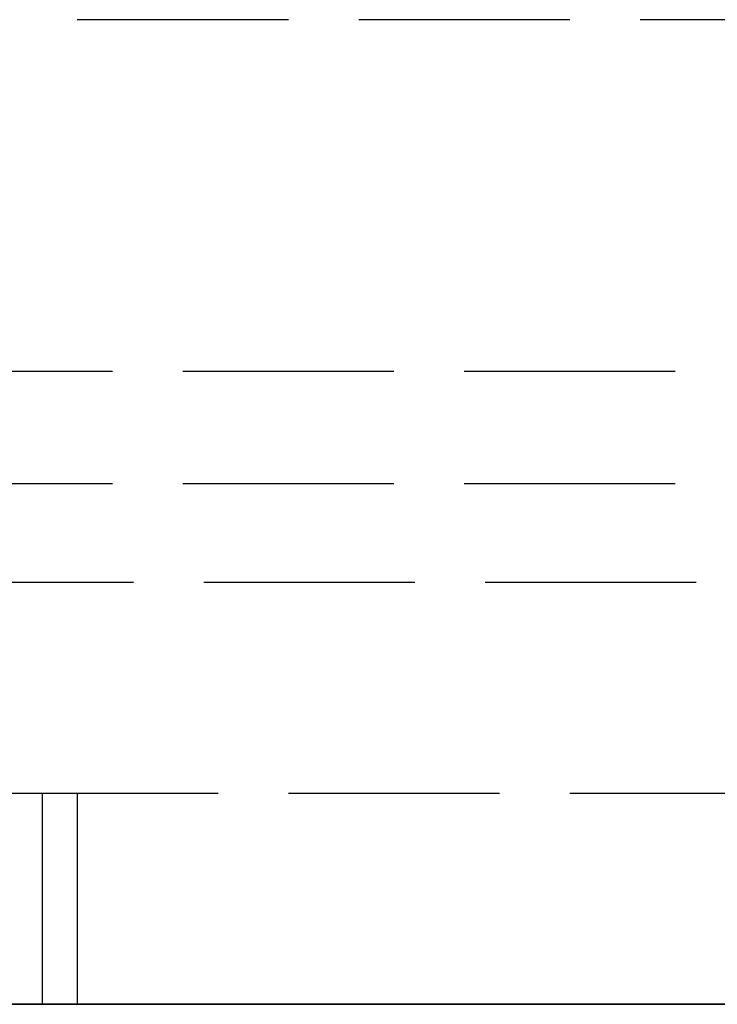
# Model space of a CAD drawing. Header units: millimetres. Extents: x -108 to 0, y 0 to 486.
# Tile 19 of 48: x -19.66 to -14.7, y 0 to 7. Entities that reach past the tile are written whole.
import ezdxf

# ---------------------------------------------------------------- set-up
doc = ezdxf.new("R2010")
doc.units = ezdxf.units.MM
doc.header["$LTSCALE"] = 10
doc.linetypes.add('ALLCAD_Strich', pattern=[0.2, 0.15, -0.05])
doc.layers.add('BESCH_KONT_sich_schn_ansi_2d', color=40, linetype='Continuous')
doc.layers.add('BESCH_KONT_sich_schn_grun_2d', color=10, linetype='Continuous')

msp = doc.modelspace()

# ---------------------------------------------------------------- linework, layer by layer
at = {"layer": 'BESCH_KONT_sich_schn_ansi_2d', "linetype": 'ALLCAD_Strich'}
for p, q in [((-5, 0, 47.8), (-107.4, 0, 47.8)), ((-5, 0, 52.8), (-107.4, 0, 52.8)), ((-5, 0, 431.8), (-107.4, 0, 431.8)), ((-5, 0, 436.8), (-107.4, 0, 436.8)), ((-107.4, 0, 436.7898), (-5, 0, 436.7898)), ((-107.4, 0, 436.8205), (-5, 0, 436.8205)), ((-107.4, 0, 52.8205), (-5, 0, 52.8205)), ((-107.4, 0, 52.7898), (-5, 0, 52.7898)), ((-5.0018, 0, 436.9228), (-107.3982, 0, 436.9228)), ((-5.0018, 0, 436.9536), (-107.3982, 0, 436.9536)), ((-5.0018, 0, 52.9536), (-107.3982, 0, 52.9536)), ((-5.0018, 0, 52.9228), (-107.3982, 0, 52.9228)), ((-8.2, 0, 56.8), (-104.2, 0, 56.8)), ((-8.2, 0, 440.8), (-104.2, 0, 440.8)), ((-8.2, 0, 56), (-104.2, 0, 56)), ((-8.2, 0, 440), (-104.2, 0, 440)), ((-101.3, 0, 472.7), (-10.9, 0, 472.7)), ((-101.3, 0, 468.9), (-10.9, 0, 468.9)), ((-101.3, 0, 88.7), (-10.9, 0, 88.7)), ((-101.3, 0, 84.9), (-10.9, 0, 84.9)), ((-101.3, 0, 74.7), (-10.9, 0, 74.7)), ((-101.3, 0, 70.9), (-10.9, 0, 70.9)), ((-101.3, 0, 458.7), (-10.9, 0, 458.7)), ((-101.3, 0, 454.9), (-10.9, 0, 454.9)), ((-12.3, 0, 50.3), (-100.1, 0, 50.3)), ((-12.3, 0, 434.3), (-100.1, 0, 434.3)), ((-99.3, 0, 508.8), (-12.9, 0, 508.8)), ((-99.3, 0, 503), (-12.9, 0, 503)), ((-99.3, 0, 124.8), (-12.9, 0, 124.8)), ((-99.3, 0, 119), (-12.9, 0, 119)), ((-89.75, 0, 27), (-9.75, 0, 27)), ((-89.75, 0, 411), (-9.75, 0, 411)), ((-86.75, 0, 7), (-12.75, 0, 7)), ((-86.75, 0, 391), (-12.75, 0, 391)), ((-68, 0, 30), (-9.75, 0, 30)), ((-68, 0, 414), (-9.75, 0, 414)), ((-68, 0, 28.5), (-9.75, 0, 28.5)), ((-68, 0, 412.5), (-9.75, 0, 412.5)), ((-36.8, 0, 47), (-15, 0, 47)), ((-36.8, 0, 431), (-15, 0, 431)), ((-33.5, 0, 435.0691), (-6, 0, 435.0691)), ((-33.5, 0, 435.0998), (-6, 0, 435.0998)), ((-33.5, 0, 51.0998), (-6, 0, 51.0998)), ((-33.5, 0, 51.0691), (-6, 0, 51.0691)), ((-26.75, 0, 4.3259), (-7.25, 0, 4.3259)), ((-26.75, 0, 388.3259), (-7.25, 0, 388.3259)), ((-26.75, 0, 11.8127), (-7.25, 0, 11.8127)), ((-26.75, 0, 11.8258), (-19.0472, 0, 11.8258)), ((-26.75, 0, 395.8127), (-7.25, 0, 395.8127)), ((-26.75, 0, 395.8258), (-19.2972, 0, 395.8258)), ((-7.35, 0, 21.2506), (-26.4, 0, 21.2506)), ((-26.4, 0, 15.5727), (-18.123, 0, 15.5727)), ((-26.4, 0, 15.591), (-18.103, 0, 15.591)), ((-26.4, 0, 26.9873), (-7.6, 0, 26.9873)), ((-26.4, 0, 21.4792), (-7.35, 0, 21.4792)), ((-7.35, 0, 405.2506), (-26.4, 0, 405.2506)), ((-26.4, 0, 399.5727), (-18.373, 0, 399.5727)), ((-26.4, 0, 399.591), (-18.353, 0, 399.591)), ((-26.4, 0, 410.9873), (-7.6, 0, 410.9873)), ((-26.4, 0, 405.4792), (-7.35, 0, 405.4792)), ((-26.3, 0, 35), (-15, 0, 35)), ((-26.3, 0, 419), (-15, 0, 419)), ((-26.2, 0, 2.6688), (-7.25, 0, 2.6688)), ((-26.2, 0, 2.6), (-7.0907, 0, 2.6)), ((-6.2, 0, 1.9876), (-26.2, 0, 1.9876)), ((-26.2, 0, 386.6688), (-7.25, 0, 386.6688)), ((-26.2, 0, 386.6), (-7.0907, 0, 386.6)), ((-6.2, 0, 385.9876), (-26.2, 0, 385.9876)), ((-26.1, 0, 2.7155), (-2.5, 0, 2.7155)), ((-26.1, 0, 1.2155), (-2.5, 0, 1.2155)), ((-2.5, 0, 1.0532), (-26.1, 0, 1.0532)), ((-26.1, 0, 386.7155), (-2.5, 0, 386.7155)), ((-26.1, 0, 385.2155), (-2.5, 0, 385.2155)), ((-2.5, 0, 385.0532), (-26.1, 0, 385.0532)), ((-26.1, 0, 2.4851), (-13, 0, 2.4851)), ((-13, 0, 2.4249), (-26.1, 0, 2.4249)), ((-26.1, 0, 2.4223), (-8.2, 0, 2.4223)), ((-2.5, 0, 2.5532), (-26.1, 0, 2.5532)), ((-8.2, 0, 3.9223), (-26.1, 0, 3.9223)), ((-26.1, 0, 1.1851), (-13, 0, 1.1851)), ((-13, 0, 1.1249), (-26.1, 0, 1.1249)), ((-26.1, 0, 3.0137), (-6.5, 0, 3.0137)), ((-26.1, 0, 1.5136), (-2.5, 0, 1.5136)), ((-26.1, 0, 1.1), (-6.2, 0, 1.1)), ((-26.1, 0, 386.4851), (-13, 0, 386.4851)), ((-13, 0, 386.4249), (-26.1, 0, 386.4249)), ((-26.1, 0, 386.4223), (-8.2, 0, 386.4223)), ((-2.5, 0, 386.5532), (-26.1, 0, 386.5532)), ((-8.2, 0, 387.9223), (-26.1, 0, 387.9223)), ((-26.1, 0, 385.1851), (-13, 0, 385.1851)), ((-13, 0, 385.1249), (-26.1, 0, 385.1249)), ((-26.1, 0, 387.0137), (-6.5, 0, 387.0137)), ((-26.1, 0, 385.5136), (-2.5, 0, 385.5136)), ((-26.1, 0, 385.1), (-6.2, 0, 385.1)), ((-7.7, 0, 429.3), (-25.9, 0, 429.3)), ((-7.7, 0, 45.3), (-25.9, 0, 45.3)), ((-11.8245, 0, 0.4876), (-25.4755, 0, 0.4876)), ((-11.8245, 0, 384.4876), (-25.4755, 0, 384.4876)), ((-12.1359, 0, 0.4723), (-25.1641, 0, 0.4723)), ((-12.1359, 0, 384.4723), (-25.1641, 0, 384.4723)), ((-12.1359, 0, 1.9723), (-25.1641, 0, 1.9723)), ((-12.1359, 0, 385.9723), (-25.1641, 0, 385.9723)), ((-9.65, 0, 45.3406), (-24.65, 0, 45.3406)), ((-9.65, 0, 429.3406), (-24.65, 0, 429.3406)), ((-24.3, 0, 45.5), (-17.3, 0, 45.5)), ((-24.3, 0, 429.5), (-17.3, 0, 429.5)), ((-24.1, 0, 2.7836), (-14.5, 0, 2.7836)), ((-24.1, 0, 4.2836), (-14.5, 0, 4.2836)), ((-24.1, 0, 386.7836), (-14.5, 0, 386.7836)), ((-24.1, 0, 388.2836), (-14.5, 0, 388.2836)), ((-22.22, 0, 9.0987), (-10.22, 0, 9.0987)), ((-22.22, 0, 8.7322), (-10.22, 0, 8.7322)), ((-22.22, 0, 393.0987), (-10.22, 0, 393.0987)), ((-22.22, 0, 392.7322), (-10.22, 0, 392.7322)), ((-21.8435, 0, 45), (-17.3, 0, 45)), ((-21.8435, 0, 429), (-17.3, 0, 429)), ((-21.6, 0, 43.0234), (-12.6, 0, 43.0234)), ((-21.6, 0, 47.087), (-12.6, 0, 47.087)), ((-21.6, 0, 45.7734), (-12.6, 0, 45.7734)), ((-21.6, 0, 45.8039), (-12.6, 0, 45.8039)), ((-21.6, 0, 47.86), (-12.6, 0, 47.86)), ((-21.6, 0, 48.4546), (-12.6, 0, 48.4546)), ((-21.6, 0, 47.1507), (-12.6, 0, 47.1507)), ((-21.6, 0, 427.0234), (-12.6, 0, 427.0234)), ((-21.6, 0, 431.087), (-12.6, 0, 431.087)), ((-21.6, 0, 429.7734), (-12.6, 0, 429.7734)), ((-21.6, 0, 429.8039), (-12.6, 0, 429.8039)), ((-21.6, 0, 431.86), (-12.6, 0, 431.86)), ((-21.6, 0, 432.4546), (-12.6, 0, 432.4546)), ((-21.6, 0, 431.1507), (-12.6, 0, 431.1507)), ((-21, 0, 430.7071), (-12.4, 0, 430.7071)), ((-21, 0, 46.7071), (-12.4, 0, 46.7071)), ((-19.3303, 0, 37), (-20.8, 0, 37)), ((-19.3303, 0, 421), (-20.8, 0, 421)), ((-20.47, 0, 19.6685), (-7.25, 0, 19.6685)), ((-11.97, 0, 10.8486), (-20.47, 0, 10.8486)), ((-11.97, 0, 10.4821), (-20.47, 0, 10.4821)), ((-20.47, 0, 29.1762), (-7.35, 0, 29.1762)), ((-20.47, 0, 27.4262), (-7.35, 0, 27.4262)), ((-20.47, 0, 27.4791), (-7.35, 0, 27.4791)), ((-20.47, 0, 27.4792), (-7.35, 0, 27.4792)), ((-20.47, 0, 403.6685), (-7.25, 0, 403.6685)), ((-11.97, 0, 394.8486), (-20.47, 0, 394.8486)), ((-11.97, 0, 394.4821), (-20.47, 0, 394.4821)), ((-20.47, 0, 413.1762), (-7.35, 0, 413.1762)), ((-20.47, 0, 411.4262), (-7.35, 0, 411.4262)), ((-20.47, 0, 411.4791), (-7.35, 0, 411.4791)), ((-20.47, 0, 411.4792), (-7.35, 0, 411.4792)), ((-20.4, 0, 431.6414), (-13, 0, 431.6414)), ((-20.4, 0, 431.3), (-13, 0, 431.3)), ((-20.4, 0, 431.4), (-13, 0, 431.4)), ((-20.4, 0, 431.7), (-13, 0, 431.7)), ((-20.4, 0, 47.3), (-13, 0, 47.3)), ((-20.4, 0, 47.4), (-13, 0, 47.4)), ((-20.4, 0, 47.6414), (-13, 0, 47.6414)), ((-20.4, 0, 47.7), (-13, 0, 47.7)), ((-6.1243, 0, 430), (-19.95, 0, 430)), ((-6.1243, 0, 46), (-19.95, 0, 46)), ((-19.6, 0, 25.9004), (-15.1, 0, 25.9004)), ((-19.6, 0, 20.4111), (-15.1, 0, 20.4111)), ((-19.6, 0, 17.3947), (-15.1, 0, 17.3947)), ((-19.6, 0, 17.1317), (-15.1, 0, 17.1317)), ((-19.6, 0, 17.134), (-15.1, 0, 17.134)), ((-19.6, 0, 17.134), (-19.6, 0, 17.1317)), ((-19.6, 0, 17.8043), (-15.1, 0, 17.8043)), ((-19.6, 0, 17.134), (-19.6, 0, 17.8043)), ((-19.6, 0, 25.8114), (-15.1, 0, 25.8114)), ((-19.6, 0, 17.8043), (-19.6, 0, 25.8114)), ((-19.6, 0, 25.9004), (-19.6, 0, 25.8114)), ((-19.6, 0, 17.1317), (-15.1, 0, 17.1317)), ((-19.6, 0, 409.9004), (-15.1, 0, 409.9004)), ((-19.6, 0, 404.4111), (-15.1, 0, 404.4111)), ((-19.6, 0, 401.3947), (-15.1, 0, 401.3947)), ((-19.6, 0, 401.1317), (-15.1, 0, 401.1317)), ((-19.6, 0, 401.134), (-15.1, 0, 401.134)), ((-19.6, 0, 401.134), (-19.6, 0, 401.1317)), ((-19.6, 0, 401.8043), (-15.1, 0, 401.8043)), ((-19.6, 0, 401.134), (-19.6, 0, 401.8043)), ((-19.6, 0, 409.8114), (-15.1, 0, 409.8114)), ((-19.6, 0, 401.8043), (-19.6, 0, 409.8114)), ((-19.6, 0, 409.9004), (-19.6, 0, 409.8114)), ((-19.6, 0, 401.1317), (-15.1, 0, 401.1317)), ((-19.3303, 0, 47), (-19.3303, 0, 37)), ((-19.3303, 0, 37), (-15, 0, 37)), ((-19.3303, 0, 431), (-19.3303, 0, 421)), ((-19.3303, 0, 421), (-15, 0, 421)), ((-19.2972, 0, 395.8258), (-12.7028, 0, 395.8258)), ((-19.0472, 0, 11.8258), (-12.4528, 0, 11.8258)), ((-18.373, 0, 399.5727), (-13.627, 0, 399.5727)), ((-18.353, 0, 399.591), (-13.647, 0, 399.591)), ((-18.123, 0, 15.5727), (-13.377, 0, 15.5727)), ((-18.103, 0, 15.591), (-13.397, 0, 15.591)), ((-15, 0, 40), (-17.5, 0, 40)), ((-17.5, 0, 39), (-15, 0, 39)), ((-15, 0, 424), (-17.5, 0, 424)), ((-17.5, 0, 423), (-15, 0, 423)), ((-14.5888, 0, 33), (-17.4112, 0, 33)), ((-14.5888, 0, 417), (-17.4112, 0, 417)), ((-17.3, 0, 40), (-17.3, 0, 39)), ((-17.3, 0, 424), (-17.3, 0, 423)), ((-17.3, 0, 47), (-17.3, 0, 40)), ((-17.3, 0, 39), (-17.3, 0, 37)), ((-17.3, 0, 35), (-17.3, 0, 37)), ((-15.2, 0, 45), (-17.3, 0, 45)), ((-13.7, 0, 45.5), (-17.3, 0, 45.5)), ((-17.3, 0, 431), (-17.3, 0, 424)), ((-17.3, 0, 423), (-17.3, 0, 421)), ((-17.3, 0, 419), (-17.3, 0, 421)), ((-15.2, 0, 429), (-17.3, 0, 429)), ((-13.7, 0, 429.5), (-17.3, 0, 429.5)), ((-15.666, 0, 39), (-15.666, 0, 47)), ((-15.666, 0, 423), (-15.666, 0, 431)), ((-15.2, 0, 429), (-14.7, 0, 429)), ((-15.2, 0, 45), (-14.7, 0, 45)), ((-15.2, 0, 45), (-15.2, 0, 35)), ((-15.2, 0, 45), (-14.7, 0, 45.5)), ((-15.2, 0, 429), (-15.2, 0, 419)), ((-15.2, 0, 429), (-14.7, 0, 429.5)), ((-15.1, 0, 17.1317), (-15.1, 0, 17.134)), ((-15.1, 0, 17.8043), (-15.1, 0, 17.134)), ((-15.1, 0, 25.8114), (-15.1, 0, 17.8043)), ((-15.1, 0, 25.8114), (-15.1, 0, 25.9004)), ((-15.1, 0, 401.1317), (-15.1, 0, 401.134)), ((-15.1, 0, 401.8043), (-15.1, 0, 401.134)), ((-15.1, 0, 409.8114), (-15.1, 0, 401.8043)), ((-15.1, 0, 409.8114), (-15.1, 0, 409.9004)), ((-7.4716, 0, 47), (-15, 0, 47)), ((-15, 0, 47), (-15, 0, 40)), ((-15, 0, 40), (-7.4716, 0, 40)), ((-15, 0, 35), (-5, 0, 35)), ((-15, 0, 39), (-5, 0, 39)), ((-15, 0, 39), (-15, 0, 35)), ((-7.4716, 0, 431), (-15, 0, 431)), ((-15, 0, 431), (-15, 0, 424)), ((-15, 0, 424), (-7.4716, 0, 424)), ((-15, 0, 419), (-5, 0, 419)), ((-15, 0, 423), (-5, 0, 423)), ((-15, 0, 423), (-15, 0, 419)), ((-9.3537, 0, 37), (-15, 0, 37)), ((-9.3537, 0, 421), (-15, 0, 421))]:
    msp.add_line(p, q, dxfattribs=at)
at = {"layer": 'BESCH_KONT_sich_schn_ansi_2d', "linetype": 'ALLCAD_Strich', "extrusion": (0, -1, 0)}
for centre in [(-16, 397), (-15.75, 13)]:
    msp.add_circle(centre, 3.5, dxfattribs=at)
for centre in [(-17.5, 39.5), (-17.5, 423.5)]:
    msp.add_arc(centre, 0.5, 90, 270, dxfattribs=at)
at = {"layer": 'BESCH_KONT_sich_schn_ansi_2d', "linetype": 'ALLCAD_Strich'}
for points, weights in [([(-17.9209, 0, 47), (-17.6906, 0, 40.2403), (-17.4892, 0, 35)], [1.00000000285, 1.00511051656, 1.00166900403]), ([(-17.9209, 0, 431), (-17.6906, 0, 424.2403), (-17.4892, 0, 419)], [1.00000000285, 1.00511051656, 1.00166900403]), ([(-17.4892, 0, 35), (-17.4497, 0, 33.9731), (-17.4112, 0, 33)], [1.00166900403, 1.00099736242, 1]), ([(-17.4892, 0, 419), (-17.4497, 0, 417.9731), (-17.4112, 0, 417)], [1.00166900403, 1.00099736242, 1])]:
    msp.add_rational_spline(points, weights, degree=2, dxfattribs=at)
at = {"layer": 'BESCH_KONT_sich_schn_grun_2d', "linetype": 'ALLCAD_Strich'}
for p, q in [((-11.7494, 7), (-54.0494, 7)), ((-4.9994, 4.5), (-107.3994, 4.5)), ((-4.9994, 3.7), (-107.3994, 3.7)), ((-38.3494, 3), (-9.7494, 3)), ((-89.7494, 1.5), (-9.7494, 1.5)), ((-19.4994, 1.5), (-19.4994, 0)), ((-19.2494, 1.5), (-19.2494, 0)), ((-39.3494, 0), (-9.7494, 0))]:
    msp.add_line(p, q, dxfattribs=at)

doc.saveas('drawing.dxf')
